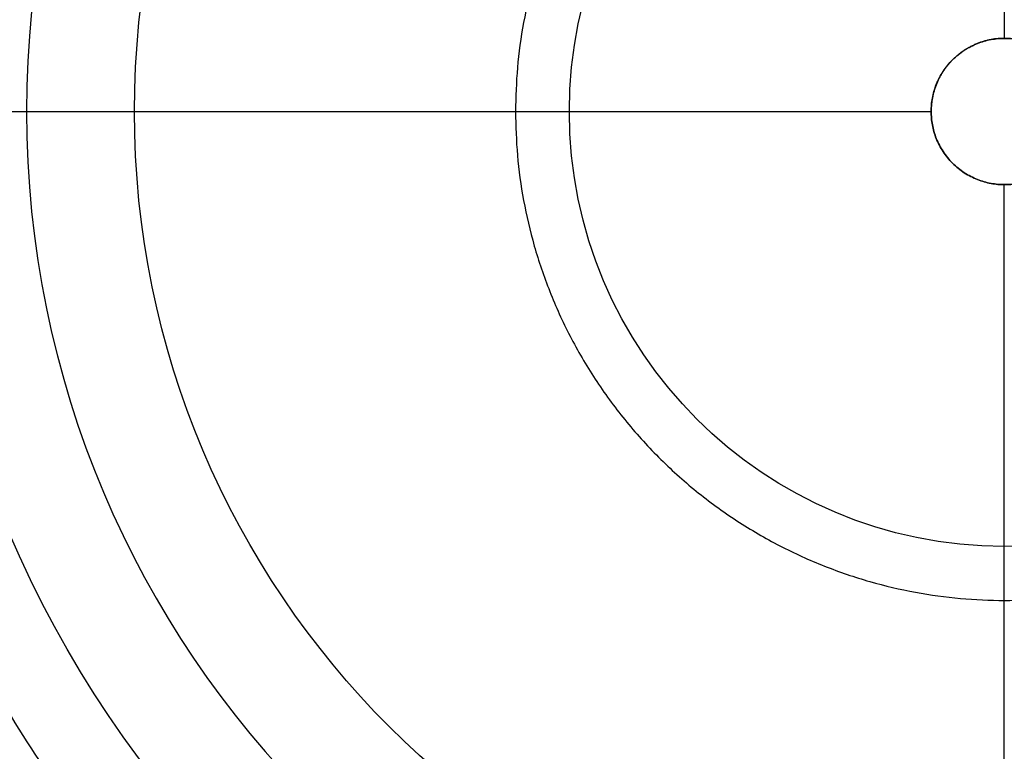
# Model space of a CAD drawing. Header units: millimetres. Extents: x 413 to 1023, y 560 to 1170.
# Tile 79 of 256: x 516 to 718, y 734 to 884. Entities that reach past the tile are written whole.
import ezdxf

# ---------------------------------------------------------------- set-up
doc = ezdxf.new("R2010")
doc.units = ezdxf.units.MM
doc.layers.add('Flora Ø60_Tall$Københanver Ø60 Tall', color=7, linetype='Continuous')

msp = doc.modelspace()

# ---------------------------------------------------------------- linework, layer by layer
at = {"layer": 'Flora Ø60_Tall$Københanver Ø60 Tall', "extrusion": (0, 0, -1)}
for centre, radius in [((-717.83, 865.07, -658.5), 305), ((-717.83, 865.07, -637), 286.32), ((-717.83, 865.07, -625), 286.32), ((-717.83, 865.07, -680), 283.5), ((-717.83, 865.07, -677.99), 260.58), ((-717.83, 865.07, -672.97), 257.94), ((-717.83, 865.07), 200.5)]:
    msp.add_circle(centre, radius, dxfattribs=at)
at = {"layer": 'Flora Ø60_Tall$Københanver Ø60 Tall'}
for centre, radius in [((717.83, 865.07, 376.55), 221.55), ((717.83, 865.07, 25), 178.38), ((717.83, 865.07, 25), 89.19)]:
    msp.add_circle(centre, radius, dxfattribs=at)
for points, weights, knots in [([(451.95, 865.07, 680), (451.95, 1130.95, 680), (717.83, 1130.95, 680), (983.71, 1130.95, 680), (983.71, 865.07, 680), (983.71, 599.18, 680), (717.83, 599.18, 680), (451.95, 599.18, 680), (451.95, 865.07, 680)], [1, 0.707106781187, 1, 0.707106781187, 1, 0.707106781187, 1, 0.707106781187, 1], [0, 0, 0, 417.648743, 417.648743, 835.297486, 835.297486, 1252.94623, 1252.94623, 1670.594973, 1670.594973, 1670.594973]), ([(479.33, 865.07, 309.5), (479.33, 1103.57, 309.5), (717.83, 1103.57, 309.5), (956.33, 1103.57, 309.5), (956.33, 865.07, 309.5), (956.33, 626.57, 309.5), (717.83, 626.57, 309.5), (479.33, 626.57, 309.5), (479.33, 865.07, 309.5)], [1, 0.707106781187, 1, 0.707106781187, 1, 0.707106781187, 1, 0.707106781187, 1], [0, 0, 0, 479.07428, 479.07428, 958.14856, 958.14856, 1437.22284, 1437.22284, 1916.29712, 1916.29712, 1916.29712]), ([(617.58, 865.07), (617.58, 965.32), (717.83, 965.32), (818.08, 965.32), (818.08, 865.07), (818.08, 764.82), (717.83, 764.82), (617.58, 764.82), (617.58, 865.07)], [1, 0.707106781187, 1, 0.707106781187, 1, 0.707106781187, 1, 0.707106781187, 1], [0, 0, 0, 479.07428, 479.07428, 958.14856, 958.14856, 1437.22284, 1437.22284, 1916.29712, 1916.29712, 1916.29712]), ([(732.83, 865.07), (732.83, 871.28), (728.44, 875.67), (724.04, 880.07), (717.83, 880.07), (711.62, 880.07), (707.22, 875.67), (702.83, 871.28), (702.83, 865.07)], [1, 0.923879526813, 1, 0.923879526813, 1, 0.923879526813, 1, 0.923879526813, 1], [0, 0, 0, 11.780973, 11.780973, 23.561946, 23.561946, 35.342919, 35.342919, 47.123892, 47.123892, 47.123892]), ([(702.83, 865.07, 25), (702.83, 880.07, 25), (717.83, 880.07, 25), (732.83, 880.07, 25), (732.83, 865.07, 25)], [1, 0.707106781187, 1, 0.707106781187, 1], [-47.12389, -47.12389, -47.12389, -23.561945, -23.561945, 0, 0, 0]), ([(702.83, 865.07), (702.83, 850.07), (717.83, 850.07), (732.83, 850.07), (732.83, 865.07)], [1, 0.707106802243, 1, 0.707106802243, 1], [47.123892, 47.123892, 47.123892, 70.685836, 70.685836, 94.24778, 94.24778, 94.24778]), ([(732.83, 865.07, 25), (732.83, 850.07, 25), (717.83, 850.07, 25), (702.83, 850.07, 25), (702.83, 865.07, 25)], [1, 0.707106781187, 1, 0.707106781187, 1], [-94.24778, -94.24778, -94.24778, -70.685835, -70.685835, -47.12389, -47.12389, -47.12389])]:
    msp.add_rational_spline(points, weights, degree=2, knots=knots, dxfattribs=at)
for points, degree in [([(717.83, 1043.45, 25), (717.83, 880.07, 25)], 1), ([(717.83, 880.07), (717.83, 880.07, 25)], 1), ([(445.58, 865.07, 584.37), (481.45, 865.07, 292.19), (517.33, 865.07)], 2), ([(459.89, 865.07, 672.97), (539.45, 865.07, 25)], 1), ([(517.33, 865.07), (610.08, 865.07), (702.83, 865.07)], 2), ([(539.45, 865.07, 25), (702.83, 865.07, 25)], 1), ([(702.83, 865.07), (702.83, 865.07, 25)], 1), ([(717.83, 686.69, 25), (717.83, 850.07, 25)], 1), ([(717.83, 850.07), (717.83, 850.07, 25)], 1)]:
    msp.add_open_spline(points, degree=degree, dxfattribs=at)

doc.saveas('drawing.dxf')
